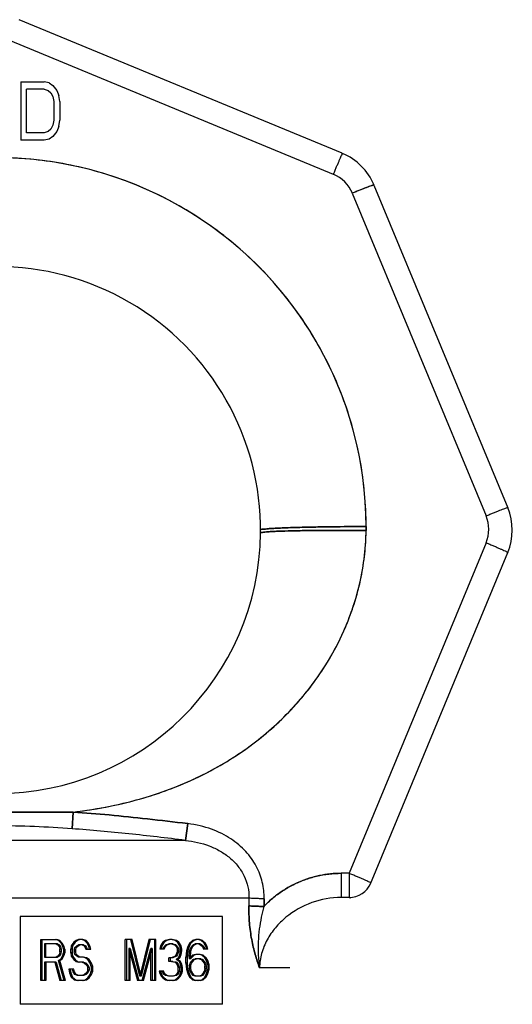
# Model space of a CAD drawing. Header units: millimetres. Extents: x 0 to 297, y 0 to 210.
# Tile 19 of 35: x 96.42 to 97.68, y 175.16 to 177.68. Entities that reach past the tile are written whole.
import ezdxf

# ---------------------------------------------------------------- set-up
doc = ezdxf.new("R2010")
doc.units = ezdxf.units.MM
doc.header["$LTSCALE"] = 16.335
doc.layers.add('001-M31079-X02', color=7, linetype='CONTINUOUS')

msp = doc.modelspace()

# ---------------------------------------------------------------- linework, layer by layer
at = {"layer": '001-M31079-X02', "color": 9, "linetype": 'Continuous'}
for p, q in [((97.2461, 177.3409), (96.4195, 177.6833)), ((96.3965, 177.6298), (97.2231, 177.2874)), ((97.2718, 177.2387), (97.6142, 176.4121)), ((97.3272, 177.2597), (97.6696, 176.4331)), ((97.3071, 176.3846), (97.307, 176.3742)), ((97.6142, 176.3433), (97.2634, 175.4963)), ((97.3181, 175.4695), (97.6696, 176.3183)), ((96.5548, 175.6104), (96.5579, 175.6533)), ((96.5579, 175.6533), (96.5548, 175.6104)), ((96.8505, 175.6237), (96.845, 175.5807)), ((96.845, 175.5807), (96.8505, 175.6237)), ((96.845, 175.5807), (95.8791, 175.5807)), ((97.243, 175.4963), (97.243, 175.4343)), ((97.2634, 175.4963), (97.243, 175.4963)), ((97.2634, 175.4963), (97.2634, 175.4343)), ((97.0074, 175.4326), (95.7167, 175.4326)), ((97.0458, 175.4115), (97.0461, 175.4311)), ((97.2634, 175.4343), (97.243, 175.4343)), ((97.2634, 175.4343), (97.2678, 175.4338)), ((97.1121, 175.2543), (97.0343, 175.2543))]:
    msp.add_line(p, q, dxfattribs=at)
at = {"layer": '001-M31079-X02', "color": 7, "linetype": 'Continuous'}
for p, q in [((96.4233, 177.5244), (96.4233, 177.3744)), ((96.4233, 177.5244), (96.4833, 177.5244)), ((96.4958, 177.5212), (96.4833, 177.5244)), ((96.4958, 177.5212), (96.5058, 177.5148)), ((96.5058, 177.5148), (96.5158, 177.5021)), ((96.5158, 177.5021), (96.5208, 177.4893)), ((96.5233, 177.4734), (96.5208, 177.4893)), ((96.5233, 177.4734), (96.5233, 177.4255)), ((96.5208, 177.4095), (96.5233, 177.4255)), ((96.5158, 177.3968), (96.5058, 177.384)), ((96.5208, 177.4095), (96.5158, 177.3968)), ((96.4833, 177.3744), (96.4233, 177.3744)), ((96.4958, 177.3776), (96.4833, 177.3744)), ((96.5058, 177.384), (96.4958, 177.3776)), ((97.307, 176.3742), (97.3071, 176.3846)), ((97.0461, 175.4311), (97.0459, 175.4115))]:
    msp.add_line(p, q, dxfattribs=at)
at = {"layer": '001-M31079-X02', "color": 6, "linetype": 'Continuous'}
for p, q in [((96.4383, 177.3936), (96.4383, 177.5053)), ((96.4833, 177.5053), (96.4383, 177.5053)), ((96.4833, 177.5053), (96.4933, 177.5021)), ((96.4933, 177.5021), (96.5008, 177.4957)), ((96.5008, 177.4957), (96.5058, 177.4861)), ((96.5058, 177.4861), (96.5083, 177.4734)), ((96.5083, 177.4734), (96.5083, 177.4255)), ((96.5058, 177.4127), (96.5008, 177.4031)), ((96.5083, 177.4255), (96.5058, 177.4127)), ((96.4833, 177.3936), (96.4383, 177.3936)), ((96.4933, 177.3968), (96.4833, 177.3936)), ((96.5008, 177.4031), (96.4933, 177.3968)), ((97.0074, 175.4326), (97.007, 175.413)), ((96.4221, 175.3857), (96.4221, 175.1607)), ((96.94, 175.3857), (96.4221, 175.3857)), ((96.94, 175.1607), (96.94, 175.3857)), ((96.4752, 175.2215), (96.4752, 175.3265)), ((96.4752, 175.3265), (96.5159, 175.3265)), ((96.4786, 175.2215), (96.4786, 175.3265)), ((96.5202, 175.3242), (96.5124, 175.3265)), ((96.5236, 175.3242), (96.5159, 175.3265)), ((96.5264, 175.3175), (96.5202, 175.3242)), ((96.5236, 175.3242), (96.5202, 175.3242)), ((96.5298, 175.3175), (96.5236, 175.3242)), ((96.559, 175.3198), (96.5528, 175.3108)), ((96.5624, 175.3198), (96.5562, 175.3108)), ((96.5652, 175.3242), (96.559, 175.3198)), ((96.5624, 175.3198), (96.559, 175.3198)), ((96.5686, 175.3242), (96.5624, 175.3198)), ((96.5714, 175.3265), (96.5652, 175.3242)), ((96.5686, 175.3242), (96.5652, 175.3242)), ((96.5749, 175.3265), (96.5686, 175.3242)), ((96.5826, 175.3265), (96.5714, 175.3265)), ((96.5869, 175.3242), (96.5792, 175.3265)), ((96.5904, 175.3242), (96.5826, 175.3265)), ((96.5931, 175.3175), (96.5869, 175.3242)), ((96.5904, 175.3242), (96.5869, 175.3242)), ((96.5966, 175.3175), (96.5904, 175.3242)), ((96.6909, 175.2215), (96.6909, 175.3265)), ((96.7084, 175.3265), (96.6909, 175.3265)), ((96.6944, 175.3265), (96.6944, 175.2215)), ((96.7282, 175.2326), (96.7049, 175.3265)), ((96.7316, 175.2326), (96.7084, 175.3265)), ((96.7515, 175.3265), (96.7282, 175.2326)), ((96.7549, 175.3265), (96.7316, 175.2326)), ((96.7689, 175.3265), (96.7515, 175.3265)), ((96.7654, 175.3265), (96.7654, 175.2215)), ((96.7689, 175.2215), (96.7689, 175.3265)), ((96.7872, 175.3198), (96.7809, 175.3108)), ((96.7906, 175.3198), (96.7844, 175.3108)), ((96.7934, 175.3242), (96.7872, 175.3198)), ((96.7906, 175.3198), (96.7872, 175.3198)), ((96.7968, 175.3242), (96.7906, 175.3198)), ((96.8042, 175.3265), (96.7934, 175.3242)), ((96.7968, 175.3242), (96.7934, 175.3242)), ((96.8077, 175.3265), (96.7968, 175.3242)), ((96.8108, 175.3265), (96.8042, 175.3265)), ((96.8182, 175.3242), (96.8073, 175.3265)), ((96.8217, 175.3242), (96.8108, 175.3265)), ((96.8244, 175.3198), (96.8182, 175.3242)), ((96.8217, 175.3242), (96.8182, 175.3242)), ((96.8279, 175.3198), (96.8217, 175.3242)), ((96.8306, 175.3108), (96.8244, 175.3198)), ((96.8279, 175.3198), (96.8244, 175.3198)), ((96.8341, 175.3108), (96.8279, 175.3198)), ((96.8632, 175.3242), (96.8555, 175.3175)), ((96.8667, 175.3242), (96.8589, 175.3175)), ((96.871, 175.3265), (96.8632, 175.3242)), ((96.8667, 175.3242), (96.8632, 175.3242)), ((96.8744, 175.3265), (96.8667, 175.3242)), ((96.8807, 175.3265), (96.871, 175.3265)), ((96.885, 175.3242), (96.8772, 175.3265)), ((96.8884, 175.3242), (96.8807, 175.3265)), ((96.8927, 175.3175), (96.885, 175.3242)), ((96.8884, 175.3242), (96.885, 175.3242)), ((96.8962, 175.3175), (96.8884, 175.3242)), ((96.4845, 175.3153), (96.4845, 175.2818)), ((96.5174, 175.3153), (96.4845, 175.3153)), ((96.4879, 175.2818), (96.4879, 175.3153)), ((96.514, 175.3153), (96.5186, 175.3131)), ((96.5174, 175.3153), (96.5221, 175.3131)), ((96.5186, 175.3131), (96.5217, 175.3086)), ((96.5221, 175.3131), (96.5186, 175.3131)), ((96.5217, 175.3086), (96.5233, 175.3019)), ((96.5252, 175.3086), (96.5217, 175.3086)), ((96.5233, 175.2952), (96.5217, 175.2885)), ((96.5221, 175.3131), (96.5252, 175.3086)), ((96.5233, 175.2952), (96.5233, 175.3019)), ((96.5267, 175.3019), (96.5233, 175.3019)), ((96.5267, 175.2952), (96.5233, 175.2952)), ((96.5252, 175.3086), (96.5267, 175.3019)), ((96.5267, 175.2952), (96.5252, 175.2885)), ((96.531, 175.3086), (96.5264, 175.3175)), ((96.5298, 175.3175), (96.5264, 175.3175)), ((96.5267, 175.3019), (96.5267, 175.2952)), ((96.5345, 175.3086), (96.5298, 175.3175)), ((96.5326, 175.3019), (96.531, 175.3086)), ((96.5345, 175.3086), (96.531, 175.3086)), ((96.5326, 175.3019), (96.5326, 175.293)), ((96.536, 175.3019), (96.5326, 175.3019)), ((96.536, 175.3019), (96.5345, 175.3086)), ((96.536, 175.3019), (96.536, 175.293)), ((96.5528, 175.3108), (96.5512, 175.3019)), ((96.5512, 175.293), (96.5512, 175.3019)), ((96.5547, 175.3019), (96.5512, 175.3019)), ((96.5562, 175.3108), (96.5528, 175.3108)), ((96.5562, 175.3108), (96.5547, 175.3019)), ((96.5547, 175.3019), (96.5547, 175.293)), ((96.5605, 175.2997), (96.5621, 175.3064)), ((96.5605, 175.2997), (96.5605, 175.2952)), ((96.564, 175.2997), (96.5605, 175.2997)), ((96.5621, 175.2885), (96.5605, 175.2952)), ((96.564, 175.2952), (96.5605, 175.2952)), ((96.5621, 175.3064), (96.5667, 175.3108)), ((96.5655, 175.3064), (96.5621, 175.3064)), ((96.564, 175.2997), (96.5655, 175.3064)), ((96.564, 175.2952), (96.564, 175.2997)), ((96.5655, 175.2885), (96.564, 175.2952)), ((96.5655, 175.3064), (96.5702, 175.3108)), ((96.5667, 175.3108), (96.5714, 175.3131)), ((96.5702, 175.3108), (96.5667, 175.3108)), ((96.5702, 175.3108), (96.5749, 175.3131)), ((96.5842, 175.3131), (96.5714, 175.3131)), ((96.5807, 175.3131), (96.5854, 175.3108)), ((96.5842, 175.3131), (96.5888, 175.3108)), ((96.5854, 175.3108), (96.5885, 175.3064)), ((96.5888, 175.3108), (96.5854, 175.3108)), ((96.5885, 175.3064), (96.59, 175.3019)), ((96.5919, 175.3064), (96.5885, 175.3064)), ((96.5888, 175.3108), (96.5919, 175.3064)), ((96.59, 175.3019), (96.6028, 175.3019)), ((96.5919, 175.3064), (96.5935, 175.3019)), ((96.5978, 175.3086), (96.5931, 175.3175)), ((96.5966, 175.3175), (96.5931, 175.3175)), ((96.6012, 175.3086), (96.5966, 175.3175)), ((96.5993, 175.3019), (96.5978, 175.3086)), ((96.6012, 175.3086), (96.5978, 175.3086)), ((96.6028, 175.3019), (96.6012, 175.3086)), ((96.7002, 175.3041), (96.7002, 175.2215)), ((96.7002, 175.3041), (96.722, 175.2215)), ((96.7037, 175.3041), (96.7002, 175.3041)), ((96.7037, 175.2215), (96.7037, 175.3041)), ((96.7037, 175.3041), (96.7254, 175.2215)), ((96.7344, 175.2215), (96.7561, 175.3041)), ((96.7378, 175.2215), (96.7596, 175.3041)), ((96.7561, 175.2215), (96.7561, 175.3041)), ((96.7596, 175.3041), (96.7561, 175.3041)), ((96.7596, 175.3041), (96.7596, 175.2215)), ((96.7809, 175.3108), (96.7794, 175.3019)), ((96.7906, 175.3019), (96.7794, 175.3019)), ((96.7844, 175.3108), (96.7809, 175.3108)), ((96.7844, 175.3108), (96.7829, 175.3019)), ((96.7872, 175.3019), (96.7903, 175.3086)), ((96.7903, 175.3086), (96.7949, 175.3131)), ((96.7937, 175.3086), (96.7903, 175.3086)), ((96.7906, 175.3019), (96.7937, 175.3086)), ((96.7937, 175.3086), (96.7984, 175.3131)), ((96.7949, 175.3131), (96.8027, 175.3153)), ((96.7984, 175.3131), (96.7949, 175.3131)), ((96.7984, 175.3131), (96.8061, 175.3153)), ((96.8124, 175.3153), (96.8027, 175.3153)), ((96.8089, 175.3153), (96.8167, 175.3131)), ((96.8124, 175.3153), (96.8201, 175.3131)), ((96.8167, 175.3131), (96.8213, 175.3086)), ((96.8201, 175.3131), (96.8167, 175.3131)), ((96.8201, 175.3131), (96.8248, 175.3086)), ((96.8213, 175.3086), (96.8244, 175.3019)), ((96.8248, 175.3086), (96.8213, 175.3086)), ((96.8244, 175.2974), (96.8213, 175.2885)), ((96.8244, 175.2974), (96.8244, 175.3019)), ((96.8279, 175.3019), (96.8244, 175.3019)), ((96.8279, 175.2974), (96.8244, 175.2974)), ((96.8248, 175.3086), (96.8279, 175.3019)), ((96.8279, 175.2974), (96.8248, 175.2885)), ((96.8279, 175.3019), (96.8279, 175.2974)), ((96.8322, 175.3019), (96.8306, 175.3108)), ((96.8341, 175.3108), (96.8306, 175.3108)), ((96.8306, 175.2885), (96.8322, 175.2974)), ((96.8322, 175.3019), (96.8322, 175.2974)), ((96.8356, 175.3019), (96.8322, 175.3019)), ((96.8356, 175.2974), (96.8322, 175.2974)), ((96.8356, 175.3019), (96.8341, 175.3108)), ((96.8341, 175.2885), (96.8356, 175.2974)), ((96.8356, 175.2974), (96.8356, 175.3019)), ((96.8477, 175.2974), (96.8461, 175.2818)), ((96.8508, 175.3086), (96.8477, 175.2974)), ((96.8512, 175.2974), (96.8477, 175.2974)), ((96.8512, 175.2974), (96.8496, 175.2818)), ((96.8555, 175.3175), (96.8508, 175.3086)), ((96.8543, 175.3086), (96.8508, 175.3086)), ((96.8543, 175.3086), (96.8512, 175.2974)), ((96.8539, 175.2818), (96.8555, 175.2952)), ((96.8589, 175.3175), (96.8543, 175.3086)), ((96.8589, 175.3175), (96.8555, 175.3175)), ((96.8555, 175.2952), (96.857, 175.3019)), ((96.8589, 175.2952), (96.8555, 175.2952)), ((96.857, 175.3019), (96.8601, 175.3086)), ((96.8605, 175.3019), (96.857, 175.3019)), ((96.8574, 175.2818), (96.8589, 175.2952)), ((96.8589, 175.2952), (96.8605, 175.3019)), ((96.8601, 175.3086), (96.8648, 175.3131)), ((96.8636, 175.3086), (96.8601, 175.3086)), ((96.8605, 175.3019), (96.8636, 175.3086)), ((96.8636, 175.3086), (96.8682, 175.3131)), ((96.8648, 175.3131), (96.8694, 175.3153)), ((96.8682, 175.3131), (96.8648, 175.3131)), ((96.8682, 175.3131), (96.8729, 175.3153)), ((96.8822, 175.3153), (96.8694, 175.3153)), ((96.8787, 175.3153), (96.8834, 175.3131)), ((96.8822, 175.3153), (96.8869, 175.3131)), ((96.8834, 175.3131), (96.8881, 175.3086)), ((96.8869, 175.3131), (96.8834, 175.3131)), ((96.8869, 175.3131), (96.8915, 175.3086)), ((96.8881, 175.3086), (96.8912, 175.3019)), ((96.8915, 175.3086), (96.8881, 175.3086)), ((96.9024, 175.3019), (96.8912, 175.3019)), ((96.8915, 175.3086), (96.8946, 175.3019)), ((96.8974, 175.3086), (96.8927, 175.3175)), ((96.8962, 175.3175), (96.8927, 175.3175)), ((96.9008, 175.3086), (96.8962, 175.3175)), ((96.8989, 175.3019), (96.8974, 175.3086)), ((96.9008, 175.3086), (96.8974, 175.3086)), ((96.9024, 175.3019), (96.9008, 175.3086)), ((96.4845, 175.2818), (96.5174, 175.2818)), ((96.4845, 175.2684), (96.4845, 175.2215)), ((96.5143, 175.2684), (96.4845, 175.2684)), ((96.4879, 175.2684), (96.4879, 175.2215)), ((96.5109, 175.2684), (96.5233, 175.2215)), ((96.5186, 175.284), (96.514, 175.2818)), ((96.5143, 175.2684), (96.5267, 175.2215)), ((96.5221, 175.284), (96.5174, 175.2818)), ((96.5217, 175.2885), (96.5186, 175.284)), ((96.5221, 175.284), (96.5186, 175.284)), ((96.5202, 175.2729), (96.5264, 175.2773)), ((96.5341, 175.2215), (96.5202, 175.2729)), ((96.5236, 175.2729), (96.5202, 175.2729)), ((96.5252, 175.2885), (96.5217, 175.2885)), ((96.5252, 175.2885), (96.5221, 175.284)), ((96.5236, 175.2729), (96.5298, 175.2773)), ((96.5376, 175.2215), (96.5236, 175.2729)), ((96.5264, 175.2773), (96.531, 175.2863)), ((96.5298, 175.2773), (96.5264, 175.2773)), ((96.5298, 175.2773), (96.5345, 175.2863)), ((96.531, 175.2863), (96.5326, 175.293)), ((96.5345, 175.2863), (96.531, 175.2863)), ((96.536, 175.293), (96.5326, 175.293)), ((96.5345, 175.2863), (96.536, 175.293)), ((96.5512, 175.293), (96.5528, 175.284)), ((96.5547, 175.293), (96.5512, 175.293)), ((96.5528, 175.284), (96.559, 175.2751)), ((96.5562, 175.284), (96.5528, 175.284)), ((96.5547, 175.293), (96.5562, 175.284)), ((96.5562, 175.284), (96.5624, 175.2751)), ((96.559, 175.2751), (96.5652, 175.2706)), ((96.5624, 175.2751), (96.559, 175.2751)), ((96.5667, 175.284), (96.5621, 175.2885)), ((96.5655, 175.2885), (96.5621, 175.2885)), ((96.5624, 175.2751), (96.5686, 175.2706)), ((96.5652, 175.2706), (96.5714, 175.2684)), ((96.5686, 175.2706), (96.5652, 175.2706)), ((96.5702, 175.284), (96.5655, 175.2885)), ((96.5714, 175.2818), (96.5667, 175.284)), ((96.5702, 175.284), (96.5667, 175.284)), ((96.5686, 175.2706), (96.5749, 175.2684)), ((96.5749, 175.2818), (96.5702, 175.284)), ((96.5842, 175.2818), (96.5714, 175.2818)), ((96.5842, 175.2684), (96.5714, 175.2684)), ((96.5885, 175.2796), (96.5807, 175.2818)), ((96.5807, 175.2684), (96.5869, 175.2661)), ((96.5919, 175.2796), (96.5842, 175.2818)), ((96.5842, 175.2684), (96.5904, 175.2661)), ((96.5947, 175.2751), (96.5885, 175.2796)), ((96.5919, 175.2796), (96.5885, 175.2796)), ((96.5981, 175.2751), (96.5919, 175.2796)), ((96.6009, 175.2661), (96.5947, 175.2751)), ((96.5981, 175.2751), (96.5947, 175.2751)), ((96.6043, 175.2661), (96.5981, 175.2751)), ((96.8027, 175.2706), (96.8027, 175.2796)), ((96.8124, 175.2796), (96.8027, 175.2796)), ((96.8124, 175.2706), (96.8027, 175.2706)), ((96.8061, 175.2796), (96.8061, 175.2706)), ((96.8182, 175.284), (96.8089, 175.2796)), ((96.8089, 175.2706), (96.8182, 175.2684)), ((96.8217, 175.284), (96.8124, 175.2796)), ((96.8124, 175.2706), (96.8217, 175.2684)), ((96.8213, 175.2885), (96.8182, 175.284)), ((96.8217, 175.284), (96.8182, 175.284)), ((96.8182, 175.2684), (96.8229, 175.2639)), ((96.8217, 175.2684), (96.8182, 175.2684)), ((96.8248, 175.2885), (96.8213, 175.2885)), ((96.8213, 175.2751), (96.8275, 175.2818)), ((96.8291, 175.2706), (96.8213, 175.2751)), ((96.8248, 175.2751), (96.8213, 175.2751)), ((96.8248, 175.2885), (96.8217, 175.284)), ((96.8217, 175.2684), (96.8263, 175.2639)), ((96.8248, 175.2751), (96.831, 175.2818)), ((96.8325, 175.2706), (96.8248, 175.2751)), ((96.8275, 175.2818), (96.8306, 175.2885)), ((96.831, 175.2818), (96.8275, 175.2818)), ((96.8322, 175.2639), (96.8291, 175.2706)), ((96.8325, 175.2706), (96.8291, 175.2706)), ((96.8341, 175.2885), (96.8306, 175.2885)), ((96.831, 175.2818), (96.8341, 175.2885)), ((96.8356, 175.2639), (96.8325, 175.2706)), ((96.8461, 175.2661), (96.8461, 175.2818)), ((96.8496, 175.2818), (96.8461, 175.2818)), ((96.8496, 175.2818), (96.8496, 175.2661)), ((96.8632, 175.2863), (96.8539, 175.2773)), ((96.8539, 175.2818), (96.8539, 175.2773)), ((96.8574, 175.2818), (96.8539, 175.2818)), ((96.8574, 175.2773), (96.8539, 175.2773)), ((96.857, 175.2661), (96.8601, 175.2706)), ((96.8667, 175.2863), (96.8574, 175.2773)), ((96.8574, 175.2773), (96.8574, 175.2818)), ((96.8601, 175.2706), (96.8648, 175.2751)), ((96.8636, 175.2706), (96.8601, 175.2706)), ((96.8605, 175.2661), (96.8636, 175.2706)), ((96.871, 175.2885), (96.8632, 175.2863)), ((96.8667, 175.2863), (96.8632, 175.2863)), ((96.8636, 175.2706), (96.8682, 175.2751)), ((96.8648, 175.2751), (96.8694, 175.2773)), ((96.8682, 175.2751), (96.8648, 175.2751)), ((96.8744, 175.2885), (96.8667, 175.2863)), ((96.8682, 175.2751), (96.8729, 175.2773)), ((96.8838, 175.2773), (96.8694, 175.2773)), ((96.8822, 175.2885), (96.871, 175.2885)), ((96.8865, 175.2863), (96.8787, 175.2885)), ((96.8803, 175.2773), (96.885, 175.2751)), ((96.89, 175.2863), (96.8822, 175.2885)), ((96.8838, 175.2773), (96.8884, 175.2751)), ((96.885, 175.2751), (96.8896, 175.2706)), ((96.8884, 175.2751), (96.885, 175.2751)), ((96.8943, 175.2796), (96.8865, 175.2863)), ((96.89, 175.2863), (96.8865, 175.2863)), ((96.8884, 175.2751), (96.8931, 175.2706)), ((96.8896, 175.2706), (96.8927, 175.2661)), ((96.8931, 175.2706), (96.8896, 175.2706)), ((96.8977, 175.2796), (96.89, 175.2863)), ((96.8931, 175.2706), (96.8962, 175.2661)), ((96.8989, 175.2729), (96.8943, 175.2796)), ((96.8943, 175.2796), (96.8977, 175.2796)), ((96.9024, 175.2729), (96.8977, 175.2796)), ((96.902, 175.2617), (96.8989, 175.2729)), ((96.9024, 175.2729), (96.8989, 175.2729)), ((96.9055, 175.2617), (96.9024, 175.2729)), ((96.5466, 175.2505), (96.5481, 175.2416)), ((96.5593, 175.2505), (96.5466, 175.2505)), ((96.55, 175.2505), (96.5516, 175.2416)), ((96.5574, 175.2438), (96.5559, 175.2505)), ((96.5621, 175.2371), (96.5574, 175.2438)), ((96.5609, 175.2438), (96.5574, 175.2438)), ((96.5609, 175.2438), (96.5593, 175.2505)), ((96.5655, 175.2371), (96.5609, 175.2438)), ((96.5869, 175.2661), (96.5916, 175.2617)), ((96.5904, 175.2661), (96.5869, 175.2661)), ((96.5904, 175.2661), (96.595, 175.2617)), ((96.5916, 175.2617), (96.5947, 175.255)), ((96.595, 175.2617), (96.5916, 175.2617)), ((96.5947, 175.2483), (96.5916, 175.2416)), ((96.5947, 175.2483), (96.5947, 175.255)), ((96.5981, 175.255), (96.5947, 175.255)), ((96.5981, 175.2483), (96.5947, 175.2483)), ((96.595, 175.2617), (96.5981, 175.255)), ((96.5981, 175.2483), (96.595, 175.2416)), ((96.5981, 175.255), (96.5981, 175.2483)), ((96.604, 175.2572), (96.6009, 175.2661)), ((96.6043, 175.2661), (96.6009, 175.2661)), ((96.6009, 175.2371), (96.604, 175.246)), ((96.604, 175.2572), (96.604, 175.246)), ((96.6075, 175.2572), (96.604, 175.2572)), ((96.6075, 175.246), (96.604, 175.246)), ((96.6075, 175.2572), (96.6043, 175.2661)), ((96.6043, 175.2371), (96.6075, 175.246)), ((96.6075, 175.246), (96.6075, 175.2572)), ((96.7778, 175.246), (96.7794, 175.2393)), ((96.7891, 175.246), (96.7778, 175.246)), ((96.7813, 175.246), (96.7829, 175.2393)), ((96.7872, 175.2416), (96.7856, 175.246)), ((96.7906, 175.2416), (96.7891, 175.246)), ((96.8229, 175.2639), (96.826, 175.255)), ((96.8263, 175.2639), (96.8229, 175.2639)), ((96.826, 175.246), (96.8244, 175.2416)), ((96.826, 175.246), (96.826, 175.255)), ((96.8294, 175.255), (96.826, 175.255)), ((96.8294, 175.246), (96.826, 175.246)), ((96.8263, 175.2639), (96.8294, 175.255)), ((96.8294, 175.246), (96.8279, 175.2416)), ((96.8294, 175.255), (96.8294, 175.246)), ((96.8337, 175.255), (96.8322, 175.2639)), ((96.8356, 175.2639), (96.8322, 175.2639)), ((96.8322, 175.2393), (96.8337, 175.246)), ((96.8337, 175.255), (96.8337, 175.246)), ((96.8372, 175.255), (96.8337, 175.255)), ((96.8372, 175.246), (96.8337, 175.246)), ((96.8372, 175.255), (96.8356, 175.2639)), ((96.8356, 175.2393), (96.8372, 175.246)), ((96.8372, 175.246), (96.8372, 175.255)), ((96.8461, 175.2661), (96.8477, 175.2505)), ((96.8496, 175.2661), (96.8461, 175.2661)), ((96.8477, 175.2505), (96.8508, 175.2393)), ((96.8512, 175.2505), (96.8477, 175.2505)), ((96.8496, 175.2661), (96.8512, 175.2505)), ((96.8512, 175.2505), (96.8543, 175.2393)), ((96.8555, 175.2594), (96.857, 175.2661)), ((96.8555, 175.2594), (96.8555, 175.2527)), ((96.8589, 175.2594), (96.8555, 175.2594)), ((96.857, 175.246), (96.8555, 175.2527)), ((96.8589, 175.2527), (96.8555, 175.2527)), ((96.8605, 175.2661), (96.857, 175.2661)), ((96.8601, 175.2393), (96.857, 175.246)), ((96.8605, 175.246), (96.857, 175.246)), ((96.8589, 175.2594), (96.8605, 175.2661)), ((96.8589, 175.2527), (96.8589, 175.2594)), ((96.8605, 175.246), (96.8589, 175.2527)), ((96.8636, 175.2393), (96.8605, 175.246)), ((96.8927, 175.246), (96.8896, 175.2393)), ((96.8927, 175.2661), (96.8943, 175.2594)), ((96.8962, 175.2661), (96.8927, 175.2661)), ((96.8943, 175.2527), (96.8927, 175.246)), ((96.8962, 175.246), (96.8927, 175.246)), ((96.8962, 175.246), (96.8931, 175.2393)), ((96.8943, 175.2527), (96.8943, 175.2594)), ((96.8943, 175.2594), (96.8977, 175.2594)), ((96.8977, 175.2527), (96.8943, 175.2527)), ((96.8962, 175.2661), (96.8977, 175.2594)), ((96.8977, 175.2527), (96.8962, 175.246)), ((96.8977, 175.2594), (96.8977, 175.2527)), ((96.8989, 175.2393), (96.902, 175.2505)), ((96.902, 175.2617), (96.902, 175.2505)), ((96.9055, 175.2617), (96.902, 175.2617)), ((96.9055, 175.2505), (96.902, 175.2505)), ((96.9024, 175.2393), (96.9055, 175.2505)), ((96.9055, 175.2505), (96.9055, 175.2617)), ((96.4879, 175.2215), (96.4752, 175.2215)), ((96.5376, 175.2215), (96.5233, 175.2215)), ((96.5481, 175.2416), (96.5528, 175.2304)), ((96.5516, 175.2416), (96.5481, 175.2416)), ((96.5516, 175.2416), (96.5562, 175.2304)), ((96.5528, 175.2304), (96.5605, 175.2237)), ((96.5562, 175.2304), (96.5528, 175.2304)), ((96.5562, 175.2304), (96.564, 175.2237)), ((96.5605, 175.2237), (96.5683, 175.2215)), ((96.564, 175.2237), (96.5605, 175.2237)), ((96.5683, 175.2349), (96.5621, 175.2371)), ((96.5655, 175.2371), (96.5621, 175.2371)), ((96.564, 175.2237), (96.5718, 175.2215)), ((96.5718, 175.2349), (96.5655, 175.2371)), ((96.5842, 175.2349), (96.5683, 175.2349)), ((96.5842, 175.2215), (96.5683, 175.2215)), ((96.5869, 175.2371), (96.5807, 175.2349)), ((96.5807, 175.2215), (96.5885, 175.2237)), ((96.5904, 175.2371), (96.5842, 175.2349)), ((96.5842, 175.2215), (96.5919, 175.2237)), ((96.5916, 175.2416), (96.5869, 175.2371)), ((96.5904, 175.2371), (96.5869, 175.2371)), ((96.5885, 175.2237), (96.5947, 175.2282)), ((96.5919, 175.2237), (96.5885, 175.2237)), ((96.595, 175.2416), (96.5904, 175.2371)), ((96.595, 175.2416), (96.5916, 175.2416)), ((96.5919, 175.2237), (96.5981, 175.2282)), ((96.5947, 175.2282), (96.6009, 175.2371)), ((96.5981, 175.2282), (96.5947, 175.2282)), ((96.5981, 175.2282), (96.6043, 175.2371)), ((96.6043, 175.2371), (96.6009, 175.2371)), ((96.7037, 175.2215), (96.6909, 175.2215)), ((96.7378, 175.2215), (96.722, 175.2215)), ((96.7316, 175.2326), (96.7282, 175.2326)), ((96.7689, 175.2215), (96.7561, 175.2215)), ((96.7794, 175.2393), (96.7825, 175.2326)), ((96.7829, 175.2393), (96.7794, 175.2393)), ((96.7825, 175.2326), (96.7872, 175.2282)), ((96.786, 175.2326), (96.7825, 175.2326)), ((96.7829, 175.2393), (96.786, 175.2326)), ((96.786, 175.2326), (96.7906, 175.2282)), ((96.7903, 175.2371), (96.7872, 175.2416)), ((96.7906, 175.2416), (96.7872, 175.2416)), ((96.7872, 175.2282), (96.7934, 175.2237)), ((96.7906, 175.2282), (96.7872, 175.2282)), ((96.7934, 175.2349), (96.7903, 175.2371)), ((96.7937, 175.2371), (96.7903, 175.2371)), ((96.7937, 175.2371), (96.7906, 175.2416)), ((96.7906, 175.2282), (96.7968, 175.2237)), ((96.8011, 175.2326), (96.7934, 175.2349)), ((96.7968, 175.2349), (96.7934, 175.2349)), ((96.7934, 175.2237), (96.7996, 175.2215)), ((96.7968, 175.2237), (96.7934, 175.2237)), ((96.7968, 175.2349), (96.7937, 175.2371)), ((96.8046, 175.2326), (96.7968, 175.2349)), ((96.7968, 175.2237), (96.803, 175.2215)), ((96.8155, 175.2215), (96.7996, 175.2215)), ((96.8139, 175.2326), (96.8011, 175.2326)), ((96.8182, 175.2349), (96.8104, 175.2326)), ((96.812, 175.2215), (96.8182, 175.2237)), ((96.8217, 175.2349), (96.8139, 175.2326)), ((96.8155, 175.2215), (96.8217, 175.2237)), ((96.8213, 175.2371), (96.8182, 175.2349)), ((96.8217, 175.2349), (96.8182, 175.2349)), ((96.8182, 175.2237), (96.8244, 175.2282)), ((96.8217, 175.2237), (96.8182, 175.2237)), ((96.8244, 175.2416), (96.8213, 175.2371)), ((96.8248, 175.2371), (96.8213, 175.2371)), ((96.8248, 175.2371), (96.8217, 175.2349)), ((96.8217, 175.2237), (96.8279, 175.2282)), ((96.8279, 175.2416), (96.8244, 175.2416)), ((96.8244, 175.2282), (96.8291, 175.2326)), ((96.8279, 175.2282), (96.8244, 175.2282)), ((96.8279, 175.2416), (96.8248, 175.2371)), ((96.8279, 175.2282), (96.8325, 175.2326)), ((96.8291, 175.2326), (96.8322, 175.2393)), ((96.8325, 175.2326), (96.8291, 175.2326)), ((96.8322, 175.2393), (96.8356, 175.2393)), ((96.8325, 175.2326), (96.8356, 175.2393)), ((96.8508, 175.2393), (96.8555, 175.2304)), ((96.8543, 175.2393), (96.8508, 175.2393)), ((96.8543, 175.2393), (96.8589, 175.2304)), ((96.8555, 175.2304), (96.8632, 175.2237)), ((96.8589, 175.2304), (96.8555, 175.2304)), ((96.8589, 175.2304), (96.8667, 175.2237)), ((96.8648, 175.2349), (96.8601, 175.2393)), ((96.8636, 175.2393), (96.8601, 175.2393)), ((96.8632, 175.2237), (96.871, 175.2215)), ((96.8667, 175.2237), (96.8632, 175.2237)), ((96.8682, 175.2349), (96.8636, 175.2393)), ((96.8694, 175.2326), (96.8648, 175.2349)), ((96.8682, 175.2349), (96.8648, 175.2349)), ((96.8667, 175.2237), (96.8744, 175.2215)), ((96.8729, 175.2326), (96.8682, 175.2349)), ((96.8838, 175.2326), (96.8694, 175.2326)), ((96.8822, 175.2215), (96.871, 175.2215)), ((96.8787, 175.2215), (96.8865, 175.2237)), ((96.885, 175.2349), (96.8803, 175.2326)), ((96.8822, 175.2215), (96.89, 175.2237)), ((96.8884, 175.2349), (96.8838, 175.2326)), ((96.8896, 175.2393), (96.885, 175.2349)), ((96.8884, 175.2349), (96.885, 175.2349)), ((96.8865, 175.2237), (96.8943, 175.2304)), ((96.89, 175.2237), (96.8865, 175.2237)), ((96.8931, 175.2393), (96.8884, 175.2349)), ((96.8931, 175.2393), (96.8896, 175.2393)), ((96.89, 175.2237), (96.8977, 175.2304)), ((96.8943, 175.2304), (96.8989, 175.2393)), ((96.8977, 175.2304), (96.8943, 175.2304)), ((96.8977, 175.2304), (96.9024, 175.2393)), ((96.9024, 175.2393), (96.8989, 175.2393)), ((96.94, 175.1607), (96.4221, 175.1607))]:
    msp.add_line(p, q, dxfattribs=at)
at = {"layer": '001-M31079-X02', "color": 9, "linetype": 'Continuous'}
for centre, radius, start, end in [((97.1887, 177.2023), 0.15, 22.5, 67.5), ((97.1887, 177.2043), 0.09, 22.5027, 67.4973), ((97.531, 176.3757), 0.15, 337.5, 22.5), ((97.531, 176.3777), 0.09, 337.5027, 22.4973), ((96.3621, 176.3757), 0.675, 180.6298, 359.3702), ((96.3621, 258.3411), 82.688, 269.864265, 270.135728), ((97.2634, 175.4943), 0.06, 270, 337.5)]:
    msp.add_arc(centre, radius, start, end, dxfattribs=at)
at = {"layer": '001-M31079-X02', "color": 7, "linetype": 'Continuous'}
for start, end in [(0, 180.6298), (359.3702, 360)]:
    msp.add_arc((96.3621, 176.3846), 0.945, start, end, dxfattribs=at)
at = {"layer": '001-M31079-X02', "color": 6, "linetype": 'Continuous'}
msp.add_arc((96.3621, 176.3757), 0.675, 359.3702, 180.6298, dxfattribs=at)
at = {"layer": '001-M31079-X02', "color": 9, "linetype": 'Continuous'}
for points, knots in [([(97.2461, 177.3409), (97.245, 177.3413), (97.2447, 177.3367), (97.2424, 177.3338), (97.2403, 177.328), (97.2375, 177.3217), (97.2343, 177.3141), (97.2307, 177.3057), (97.227, 177.2967), (97.2244, 177.2906), (97.2231, 177.2874)], [0, 0, 0, 0, 0.059982, 0.133151, 0.232555, 0.355294, 0.497785, 0.655865, 0.824916, 1, 1, 1, 1]), ([(97.3071, 176.3846), (97.3071, 176.4129), (97.3045, 176.4695), (97.2931, 176.5536), (97.2742, 176.6364), (97.248, 176.7172), (97.2146, 176.7953), (97.1743, 176.8701), (97.1275, 176.9409), (97.0746, 177.0073), (97.0159, 177.0687), (96.9519, 177.1245), (96.8832, 177.1744), (96.8104, 177.218), (96.7339, 177.2548), (96.6544, 177.2846), (96.5726, 177.3072), (96.489, 177.3223), (96.4045, 177.3299), (96.3196, 177.3299), (96.2351, 177.3223), (96.1516, 177.3072), (96.0697, 177.2846), (95.9903, 177.2548), (95.9138, 177.218), (95.8409, 177.1744), (95.7722, 177.1245), (95.7082, 177.0687), (95.6496, 177.0073), (95.5966, 176.9409), (95.5498, 176.8701), (95.5096, 176.7953), (95.4762, 176.7172), (95.4499, 176.6364), (95.431, 176.5536), (95.4196, 176.4695), (95.4171, 176.4129), (95.4171, 176.3846)], [0, 0, 0, 0, 0.028575, 0.057156, 0.085737, 0.114317, 0.142895, 0.171472, 0.200048, 0.228622, 0.257194, 0.285764, 0.314333, 0.342901, 0.371466, 0.400031, 0.428594, 0.457157, 0.485719, 0.514281, 0.542844, 0.571406, 0.59997, 0.628534, 0.6571, 0.685667, 0.714236, 0.742807, 0.771379, 0.799953, 0.828529, 0.857106, 0.885684, 0.914264, 0.942844, 0.971426, 1, 1, 1, 1]), ([(97.3272, 177.2597), (97.3268, 177.2608), (97.323, 177.2582), (97.3193, 177.2576), (97.3135, 177.2553), (97.3069, 177.2528), (97.299, 177.2497), (97.2904, 177.2463), (97.2813, 177.2426), (97.275, 177.24), (97.2718, 177.2387)], [0, 0, 0, 0, 0.060939, 0.13446, 0.234172, 0.357122, 0.499648, 0.657499, 0.82596, 1, 1, 1, 1]), ([(97.3272, 177.2597), (97.3268, 177.2608), (97.3232, 177.2583), (97.3195, 177.2577), (97.314, 177.2554), (97.3075, 177.2531), (97.2997, 177.25), (97.2909, 177.2465), (97.2815, 177.2427), (97.2751, 177.2401), (97.2718, 177.2387)], [0, 0, 0, 0, 0.059962, 0.129537, 0.22549, 0.345334, 0.487774, 0.647015, 0.821798, 1, 1, 1, 1]), ([(97.6142, 176.4121), (97.6174, 176.4135), (97.6236, 176.416), (97.6328, 176.4197), (97.6414, 176.4231), (97.6492, 176.4262), (97.6559, 176.4287), (97.6616, 176.431), (97.6654, 176.4316), (97.6692, 176.4342), (97.6696, 176.4331)], [0, 0, 0, 0, 0.174042, 0.342505, 0.500355, 0.642882, 0.765831, 0.865542, 0.939062, 1, 1, 1, 1]), ([(97.3071, 176.3846), (97.2963, 176.3846), (97.2748, 176.3846), (97.2432, 176.3844), (97.2128, 176.3841), (97.184, 176.3837), (97.1569, 176.3831), (97.1316, 176.3825), (97.1087, 176.3818), (97.0881, 176.381), (97.0711, 176.38), (97.0563, 176.3795), (97.0474, 176.3773), (97.037, 176.3786), (97.037, 176.3757)], [0, 0, 0, 0, 0.119325, 0.238322, 0.350682, 0.456135, 0.557526, 0.651234, 0.736879, 0.812698, 0.878046, 0.929721, 0.967962, 1, 1, 1, 1]), ([(97.037, 176.3757), (97.037, 176.3784), (97.0466, 176.3773), (97.0547, 176.3793), (97.0682, 176.3798), (97.084, 176.3808), (97.1034, 176.3816), (97.1258, 176.3824), (97.1511, 176.383), (97.179, 176.3836), (97.2091, 176.384), (97.2409, 176.3844), (97.2738, 176.3846), (97.296, 176.3846), (97.3071, 176.3846)], [0, 0, 0, 0, 0.02982, 0.064811, 0.11163, 0.171497, 0.243161, 0.326316, 0.419778, 0.524502, 0.635429, 0.753216, 0.877724, 1, 1, 1, 1]), ([(96.5579, 175.6533), (96.6037, 175.6588), (96.6949, 175.6748), (96.8277, 175.717), (96.9536, 175.7798), (97.0681, 175.8638), (97.1664, 175.9683), (97.2433, 176.0912), (97.2938, 176.2283), (97.3065, 176.3256), (97.307, 176.3742)], [0, 0, 0, 0, 0.121582, 0.243818, 0.366995, 0.491312, 0.616868, 0.743649, 0.871486, 1, 1, 1, 1]), ([(97.307, 176.3742), (97.2907, 176.3744), (97.2578, 176.3747), (97.2087, 176.3748), (97.1615, 176.3745), (97.1193, 176.3739), (97.0885, 176.373), (97.0684, 176.3721), (97.057, 176.3715), (97.0485, 176.3708), (97.0422, 176.37), (97.0391, 176.3694), (97.037, 176.3688), (97.037, 176.3683)], [0, 0, 0, 0, 0.180599, 0.365648, 0.544134, 0.703923, 0.834152, 0.885712, 0.927562, 0.95952, 0.981825, 0.994942, 1, 1, 1, 1]), ([(97.037, 176.3683), (97.037, 176.3688), (97.0391, 176.3694), (97.0422, 176.37), (97.0485, 176.3708), (97.057, 176.3715), (97.0684, 176.3721), (97.0885, 176.373), (97.1193, 176.3739), (97.1615, 176.3745), (97.2087, 176.3748), (97.2578, 176.3747), (97.2907, 176.3744), (97.307, 176.3742)], [0, 0, 0, 0, 0.005058, 0.018175, 0.04048, 0.072438, 0.114288, 0.165848, 0.296077, 0.455866, 0.634352, 0.819401, 1, 1, 1, 1]), ([(97.6142, 176.3433), (97.6174, 176.3419), (97.6238, 176.3393), (97.6331, 176.3353), (97.6418, 176.3316), (97.6498, 176.3281), (97.6564, 176.325), (97.6623, 176.3226), (97.6655, 176.3203), (97.6701, 176.3195), (97.6696, 176.3183)], [0, 0, 0, 0, 0.172803, 0.34067, 0.498414, 0.641172, 0.764544, 0.864738, 0.938685, 1, 1, 1, 1]), ([(96.5579, 175.6533), (96.5134, 175.6534), (96.4274, 175.653), (96.2968, 175.653), (96.2107, 175.6534), (96.1662, 175.6533)], [0, 0, 0, 0, 0.341255, 0.65875, 1, 1, 1, 1]), ([(96.8505, 175.6237), (96.8162, 175.6279), (96.7494, 175.6358), (96.6519, 175.6459), (96.5886, 175.6511), (96.5579, 175.6533)], [0, 0, 0, 0, 0.35268, 0.686017, 1, 1, 1, 1]), ([(97.0461, 175.4311), (97.0463, 175.4381), (97.0456, 175.4524), (97.0419, 175.4737), (97.0355, 175.4947), (97.0262, 175.5151), (97.0141, 175.5345), (96.9992, 175.5529), (96.9814, 175.5699), (96.9608, 175.5853), (96.9374, 175.5988), (96.911, 175.6101), (96.8818, 175.6187), (96.8612, 175.6223), (96.8505, 175.6237)], [0, 0, 0, 0, 0.070278, 0.141913, 0.214561, 0.288425, 0.364052, 0.442118, 0.52324, 0.608071, 0.697382, 0.792005, 0.892756, 1, 1, 1, 1]), ([(96.5548, 175.6104), (96.5227, 175.6126), (96.4585, 175.6165), (96.3621, 175.6186), (96.2657, 175.6165), (96.2014, 175.6126), (96.1693, 175.6104)], [0, 0, 0, 0, 0.250568, 0.5, 0.749432, 1, 1, 1, 1]), ([(96.845, 175.5807), (96.7967, 175.5867), (96.7001, 175.598), (96.6033, 175.6069), (96.5548, 175.6104)], [0, 0, 0, 0, 0.500713, 1, 1, 1, 1]), ([(96.845, 175.5807), (96.8657, 175.5784), (96.8965, 175.5716), (96.9338, 175.5541), (96.9589, 175.5367), (96.98, 175.5152), (96.9959, 175.49), (97.0057, 175.462), (97.0076, 175.4423), (97.0074, 175.4326)], [0, 0, 0, 0, 0.258475, 0.385509, 0.510919, 0.63479, 0.757331, 0.878888, 1, 1, 1, 1]), ([(97.0458, 175.4115), (97.0528, 175.419), (97.0679, 175.4332), (97.093, 175.4519), (97.1205, 175.4678), (97.1498, 175.4804), (97.1803, 175.4895), (97.2115, 175.4951), (97.2326, 175.4963), (97.243, 175.4963)], [0, 0, 0, 0, 0.139407, 0.281547, 0.425273, 0.569753, 0.714131, 0.857816, 1, 1, 1, 1]), ([(97.3188, 175.4714), (97.3193, 175.4725), (97.3146, 175.4733), (97.3115, 175.4756), (97.3055, 175.4781), (97.2989, 175.4812), (97.291, 175.4846), (97.2823, 175.4884), (97.273, 175.4923), (97.2666, 175.495), (97.2634, 175.4963)], [0, 0, 0, 0, 0.061337, 0.135484, 0.235635, 0.358902, 0.501737, 0.65946, 0.827349, 1, 1, 1, 1]), ([(97.0461, 175.4311), (97.0422, 175.4312), (97.0346, 175.4313), (97.0239, 175.4317), (97.0149, 175.4321), (97.0096, 175.4324), (97.0074, 175.4326)], [0, 0, 0, 0, 0.304503, 0.5896, 0.826919, 1, 1, 1, 1]), ([(97.243, 175.4343), (97.2177, 175.4343), (97.1666, 175.4252), (97.1103, 175.3934), (97.0741, 175.3577), (97.0526, 175.3264), (97.0384, 175.2915), (97.0346, 175.2667), (97.0343, 175.2543)], [0, 0, 0, 0, 0.25143, 0.503272, 0.628972, 0.753715, 0.877314, 1, 1, 1, 1]), ([(97.0343, 175.2543), (97.0303, 175.2655), (97.0224, 175.2893), (97.0135, 175.3274), (97.0078, 175.3692), (97.0068, 175.3982), (97.007, 175.413)], [0, 0, 0, 0, 0.220045, 0.463505, 0.726083, 1, 1, 1, 1]), ([(97.007, 175.413), (97.0068, 175.3982), (97.0078, 175.3692), (97.0135, 175.3274), (97.0224, 175.2892), (97.0303, 175.2655), (97.0343, 175.2543)], [0, 0, 0, 0, 0.273917, 0.536495, 0.779955, 1, 1, 1, 1]), ([(97.0457, 175.4115), (97.042, 175.4115), (97.0345, 175.4117), (97.024, 175.4121), (97.0149, 175.4125), (97.0094, 175.4128), (97.007, 175.413)], [0, 0, 0, 0, 0.292512, 0.575186, 0.818319, 1, 1, 1, 1]), ([(97.007, 175.413), (97.0094, 175.4128), (97.0149, 175.4125), (97.024, 175.4121), (97.0345, 175.4117), (97.042, 175.4115), (97.0457, 175.4115)], [0, 0, 0, 0, 0.181684, 0.424818, 0.707491, 1, 1, 1, 1]), ([(97.0457, 175.4115), (97.0432, 175.4024), (97.0384, 175.3833), (97.0333, 175.353), (97.0304, 175.3206), (97.0304, 175.2874), (97.0326, 175.2651), (97.0343, 175.2543)], [0, 0, 0, 0, 0.178771, 0.371864, 0.578833, 0.792671, 1, 1, 1, 1])]:
    msp.add_open_spline(points, degree=3, knots=knots, dxfattribs=at)
at = {"layer": '001-M31079-X02', "color": 7, "linetype": 'Continuous'}
for points, knots in [([(97.3071, 176.3846), (97.3071, 176.4129), (97.3045, 176.4695), (97.2931, 176.5536), (97.2742, 176.6364), (97.248, 176.7172), (97.2146, 176.7953), (97.1743, 176.8701), (97.1275, 176.9409), (97.0746, 177.0073), (97.0159, 177.0687), (96.9519, 177.1245), (96.8832, 177.1744), (96.8104, 177.218), (96.7339, 177.2548), (96.6544, 177.2846), (96.5726, 177.3072), (96.489, 177.3223), (96.4045, 177.3299), (96.3196, 177.3299), (96.2351, 177.3223), (96.1516, 177.3072), (96.0697, 177.2846), (95.9903, 177.2548), (95.9138, 177.218), (95.8409, 177.1744), (95.7722, 177.1245), (95.7082, 177.0687), (95.6496, 177.0073), (95.5966, 176.9409), (95.5498, 176.8701), (95.5096, 176.7953), (95.4762, 176.7172), (95.4499, 176.6364), (95.431, 176.5536), (95.4196, 176.4695), (95.4171, 176.4129), (95.4171, 176.3846)], [0, 0, 0, 0, 0.028575, 0.057156, 0.085737, 0.114317, 0.142895, 0.171472, 0.200048, 0.228622, 0.257194, 0.285764, 0.314333, 0.342901, 0.371466, 0.400031, 0.428594, 0.457157, 0.485719, 0.514281, 0.542844, 0.571406, 0.59997, 0.628535, 0.6571, 0.685667, 0.714236, 0.742807, 0.771379, 0.799953, 0.828529, 0.857106, 0.885684, 0.914264, 0.942844, 0.971426, 1, 1, 1, 1]), ([(96.5579, 175.6533), (96.5896, 175.6572), (96.6498, 175.6666), (96.7353, 175.6876), (96.8128, 175.7138), (96.8841, 175.745), (96.9498, 175.781), (97.0103, 175.8214), (97.0655, 175.866), (97.1154, 175.9143), (97.1598, 175.9658), (97.1986, 176.0202), (97.2316, 176.0768), (97.2587, 176.1352), (97.2799, 176.1947), (97.2951, 176.2546), (97.3044, 176.3145), (97.3068, 176.3545), (97.307, 176.3742)], [0, 0, 0, 0, 0.084241, 0.160502, 0.23183, 0.299871, 0.365492, 0.429256, 0.491499, 0.552457, 0.612188, 0.67079, 0.728296, 0.784874, 0.84035, 0.894647, 0.94782, 1, 1, 1, 1]), ([(96.5579, 175.6533), (96.5886, 175.6512), (96.6519, 175.6459), (96.7494, 175.6358), (96.8162, 175.6279), (96.8505, 175.6237)], [0, 0, 0, 0, 0.313843, 0.647134, 1, 1, 1, 1]), ([(97.243, 175.4963), (97.2339, 175.4963), (97.2154, 175.4953), (97.188, 175.4911), (97.161, 175.4841), (97.1348, 175.4743), (97.1098, 175.4619), (97.0863, 175.4472), (97.0648, 175.4304), (97.0518, 175.4179), (97.0457, 175.4114)], [0, 0, 0, 0, 0.124494, 0.250195, 0.376575, 0.50318, 0.629613, 0.755198, 0.878796, 1, 1, 1, 1])]:
    msp.add_open_spline(points, degree=3, knots=knots, dxfattribs=at)

doc.saveas('drawing.dxf')
